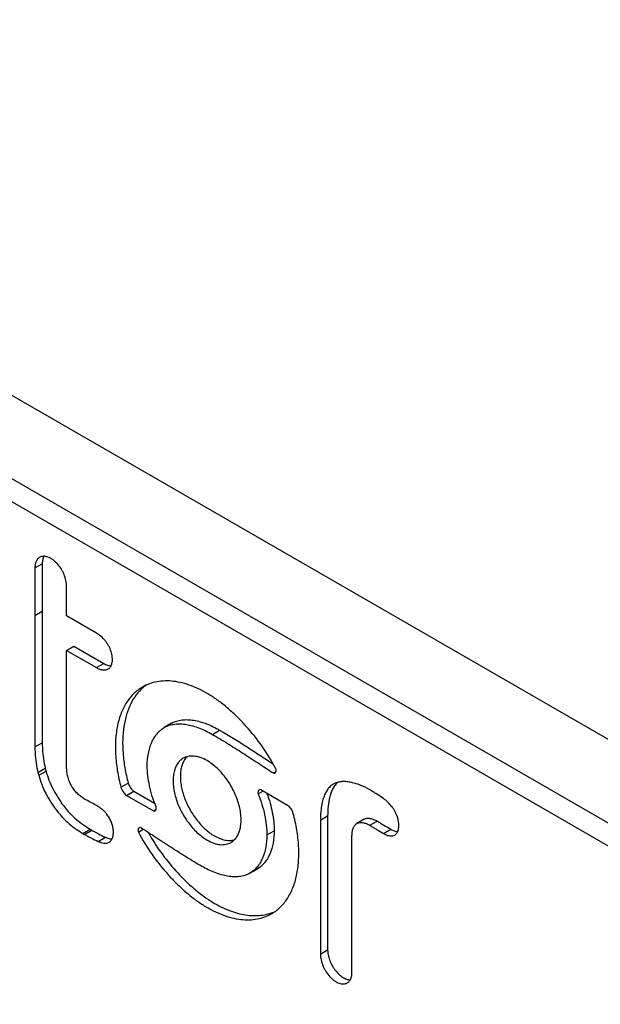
# Model space of a CAD drawing. Extents: x 167 to 469, y 389 to 524.
# Tile 14 of 21: x 402.09 to 407.71, y 439.4 to 448.93. Entities that reach past the tile are written whole.
import ezdxf

# ---------------------------------------------------------------- set-up
doc = ezdxf.new("R2010")
doc.units = 0
doc.header["$MEASUREMENT"] = 0
doc.layers.get('0').update_dxf_attribs({"lineweight": 0})

msp = doc.modelspace()

# ---------------------------------------------------------------- linework, layer by layer
at = {"color": 18, "lineweight": 25, "true_color": 0x000000}
for p, q in [((419.4487, 435.2284), (395.7156, 448.9304)), ((419.1013, 434.6196), (395.3682, 448.3216)), ((418.9082, 434.5082), (395.5613, 447.9873)), ((402.2383, 443.6234), (402.309, 443.6642)), ((402.309, 443.6642), (402.309, 443.2051)), ((402.2383, 443.6234), (402.2383, 443.1643)), ((402.5447, 443.1594), (402.5447, 443.4465)), ((402.2383, 443.1643), (402.309, 443.2051)), ((402.309, 443.2051), (402.309, 441.9317)), ((402.2383, 443.1643), (402.2383, 441.8909)), ((402.8331, 442.9929), (402.5447, 443.1594)), ((402.5447, 442.8252), (402.6154, 442.866)), ((402.5447, 441.6895), (402.5447, 442.8252)), ((402.5447, 442.8252), (402.8331, 442.6587)), ((402.6154, 442.866), (402.9038, 442.6995)), ((402.8331, 442.6587), (402.9038, 442.6995)), ((403.2862, 442.4658), (403.2851, 442.4648)), ((403.2862, 442.4658), (403.2851, 442.4648)), ((403.5608, 442.1201), (403.4901, 442.0793)), ((403.9553, 442.0126), (404.026, 442.0534)), ((402.2383, 441.8909), (402.309, 441.9317)), ((402.2674, 441.6429), (402.3381, 441.6837)), ((402.2746, 441.6162), (402.3453, 441.657)), ((404.5443, 441.6389), (404.5713, 441.6545)), ((403.0701, 441.5001), (403.1408, 441.5409)), ((404.6835, 441.3248), (404.4234, 441.475)), ((403.125, 441.4223), (403.1958, 441.4631)), ((403.125, 441.4223), (403.3851, 441.2721)), ((403.1958, 441.4631), (403.3957, 441.3477)), ((404.3983, 441.437), (404.4438, 441.4632)), ((403.3851, 441.2721), (403.4113, 441.2873)), ((402.944, 441.2249), (402.9347, 441.2386)), ((405.0003, 441.1817), (405.071, 441.2226)), ((405.071, 441.2226), (405.071, 439.9262)), ((405.4244, 441.191), (405.3537, 441.1502)), ((402.7027, 441.0531), (402.7734, 441.0939)), ((402.7734, 441.0939), (402.7885, 441.0845)), ((403.2394, 441.0667), (403.2861, 441.0937)), ((405.0003, 441.1817), (405.0003, 439.8853)), ((405.4798, 441.1322), (405.5506, 441.1731)), ((405.6111, 441.0528), (405.6818, 441.0936)), ((402.7027, 441.0531), (402.7178, 441.0437)), ((402.7178, 441.0437), (402.7885, 441.0845)), ((402.849, 440.9767), (402.9198, 441.0175)), ((404.4832, 441.0393), (404.5539, 441.0801)), ((405.3067, 439.7084), (405.3067, 441.0293)), ((404.3184, 440.6679), (404.3892, 440.7087)), ((404.5261, 440.2839), (404.5316, 440.2858)), ((405.0003, 439.8853), (405.071, 439.9262))]:
    msp.add_line(p, q, dxfattribs=at)
for points in [[(404.5443, 441.6389), (404.5523, 441.6362), (404.5598, 441.6383)], [(404.4234, 441.475), (404.4155, 441.4772), (404.4082, 441.4751)], [(403.3851, 441.2721), (403.393, 441.2699), (403.4003, 441.272)], [(403.2642, 441.1082), (403.2562, 441.1109), (403.2487, 441.1089)]]:
    msp.add_lwpolyline(points, dxfattribs=at)
for points, knots in [([(402.284, 443.7269), (402.2766, 443.7226), (402.27, 443.7168), (402.2645, 443.7101), (402.2585, 443.7029), (402.2538, 443.6948), (402.2501, 443.6863), (402.2461, 443.6769), (402.2432, 443.667), (402.2413, 443.6569), (402.2392, 443.6458), (402.2383, 443.6346), (402.2383, 443.6234)], [0, 0, 0, 0, 1, 1, 1, 2, 2, 2, 3, 3, 3, 4, 4, 4, 4]), ([(402.5447, 443.4465), (402.5447, 443.4649), (402.5423, 443.4833), (402.5384, 443.5013), (402.534, 443.5214), (402.5278, 443.5409), (402.52, 443.5599), (402.516, 443.5697), (402.5115, 443.5794), (402.5066, 443.5888), (402.5017, 443.5983), (402.4964, 443.6075), (402.4906, 443.6165), (402.4794, 443.6341), (402.4665, 443.6508), (402.4522, 443.6661), (402.4454, 443.6734), (402.4383, 443.6804), (402.4308, 443.687), (402.4237, 443.6933), (402.4163, 443.6992), (402.4085, 443.7047), (402.4012, 443.7099), (402.3937, 443.7146), (402.3858, 443.7188), (402.3786, 443.7227), (402.371, 443.726), (402.3633, 443.7288), (402.3561, 443.7314), (402.3488, 443.7334), (402.3413, 443.7348), (402.3345, 443.736), (402.3275, 443.7366), (402.3205, 443.7365), (402.314, 443.7363), (402.3075, 443.7355), (402.3012, 443.7339), (402.2952, 443.7323), (402.2893, 443.73), (402.284, 443.7269)], [0, 0, 0, 0, 1, 1, 1, 2, 2, 2, 3, 3, 3, 4, 4, 4, 5, 5, 5, 6, 6, 6, 7, 7, 7, 8, 8, 8, 9, 9, 9, 10, 10, 10, 11, 11, 11, 12, 12, 12, 13, 13, 13, 13]), ([(402.3254, 443.7365), (402.3197, 443.7262), (402.3158, 443.7149), (402.3132, 443.7034), (402.3103, 443.6905), (402.309, 443.6773), (402.309, 443.6642)], [0, 0, 0, 0, 1, 1, 1, 2, 2, 2, 2]), ([(402.9477, 442.6452), (402.9528, 442.6481), (402.9575, 442.6518), (402.9617, 442.656), (402.9661, 442.6604), (402.9698, 442.6654), (402.9729, 442.6708), (402.9763, 442.6765), (402.979, 442.6827), (402.981, 442.6891), (402.9833, 442.696), (402.9849, 442.7032), (402.986, 442.7105), (402.9872, 442.7183), (402.9877, 442.7263), (402.9879, 442.7343), (402.988, 442.7428), (402.9876, 442.7513), (402.9867, 442.7599), (402.9849, 442.7783), (402.9809, 442.7966), (402.9753, 442.8143), (402.9723, 442.8237), (402.9688, 442.833), (402.9649, 442.8421), (402.9609, 442.8514), (402.9564, 442.8605), (402.9516, 442.8694), (402.9467, 442.8783), (402.9413, 442.887), (402.9356, 442.8955), (402.9299, 442.9038), (402.9238, 442.912), (402.9173, 442.9198), (402.9049, 442.9349), (402.8912, 442.949), (402.8763, 442.9618), (402.8629, 442.9734), (402.8485, 442.984), (402.8331, 442.9929)], [0, 0, 0, 0, 1, 1, 1, 2, 2, 2, 3, 3, 3, 4, 4, 4, 5, 5, 5, 6, 6, 6, 7, 7, 7, 8, 8, 8, 9, 9, 9, 10, 10, 10, 11, 11, 11, 12, 12, 12, 13, 13, 13, 13]), ([(402.8331, 442.6587), (402.843, 442.653), (402.8534, 442.648), (402.8643, 442.6441), (402.8741, 442.6406), (402.8844, 442.6379), (402.8948, 442.6366), (402.9042, 442.6354), (402.9138, 442.6352), (402.9231, 442.6367), (402.9275, 442.6374), (402.9318, 442.6384), (402.936, 442.6398), (402.94, 442.6412), (402.944, 442.643), (402.9477, 442.6452)], [0, 0, 0, 0, 1, 1, 1, 2, 2, 2, 3, 3, 3, 4, 4, 4, 5, 5, 5, 5]), ([(402.9038, 442.6995), (402.9154, 442.6928), (402.9277, 442.6871), (402.9405, 442.683), (402.952, 442.6794), (402.964, 442.6769), (402.976, 442.6765)], [0, 0, 0, 0, 1, 1, 1, 2, 2, 2, 2]), ([(404.5692, 441.6804), (404.5301, 441.7555), (404.4857, 441.8278), (404.437, 441.8971), (404.3889, 441.9655), (404.3367, 442.031), (404.2808, 442.0931), (404.2537, 442.1233), (404.2257, 442.1526), (404.1968, 442.181), (404.1688, 442.2086), (404.14, 442.2353), (404.1102, 442.2609), (404.0816, 442.2856), (404.0521, 442.3094), (404.0217, 442.3319), (403.9927, 442.3535), (403.9628, 442.3739), (403.9321, 442.393), (403.8752, 442.4283), (403.8152, 442.4589), (403.7525, 442.4824), (403.7237, 442.4932), (403.6943, 442.5025), (403.6645, 442.51), (403.6364, 442.517), (403.6078, 442.5224), (403.579, 442.5258), (403.5518, 442.529), (403.5244, 442.5304), (403.497, 442.5296), (403.471, 442.5289), (403.445, 442.5263), (403.4194, 442.5215), (403.3947, 442.517), (403.3703, 442.5104), (403.3467, 442.5018), (403.3236, 442.4933), (403.3012, 442.4829), (403.2799, 442.4706)], [0, 0, 0, 0, 1, 1, 1, 2, 2, 2, 3, 3, 3, 4, 4, 4, 5, 5, 5, 6, 6, 6, 7, 7, 7, 8, 8, 8, 9, 9, 9, 10, 10, 10, 11, 11, 11, 12, 12, 12, 13, 13, 13, 13]), ([(403.2799, 442.4706), (403.2496, 442.4532), (403.2215, 442.4318), (403.1963, 442.4075), (403.1701, 442.3822), (403.147, 442.3539), (403.1271, 442.3235), (403.1059, 442.291), (403.0883, 442.2562), (403.0739, 442.2202), (403.0583, 442.1812), (403.0466, 442.1407), (403.0378, 442.0997), (403.0283, 442.0551), (403.0223, 442.0099), (403.0192, 441.9645), (403.0158, 441.9155), (403.0158, 441.8664), (403.0184, 441.8174), (403.0212, 441.7651), (403.0271, 441.713), (403.0355, 441.6614), (403.0444, 441.6071), (403.056, 441.5532), (403.0701, 441.5001)], [0, 0, 0, 0, 1, 1, 1, 2, 2, 2, 3, 3, 3, 4, 4, 4, 5, 5, 5, 6, 6, 6, 7, 7, 7, 8, 8, 8, 8]), ([(403.2851, 442.4648), (403.2606, 442.4437), (403.2384, 442.4198), (403.2188, 442.394), (403.1981, 442.3668), (403.1803, 442.3375), (403.1651, 442.307), (403.1489, 442.2743), (403.1357, 442.24), (403.1251, 442.2051), (403.1137, 442.1675), (403.1053, 442.129), (403.0992, 442.0901), (403.0928, 442.0484), (403.0891, 442.0062), (403.0878, 441.964), (403.0864, 441.9189), (403.0876, 441.8738), (403.091, 441.8288), (403.0947, 441.7812), (403.1007, 441.7339), (403.1088, 441.6869), (403.1173, 441.6378), (403.128, 441.589), (403.1408, 441.5409)], [0, 0, 0, 0, 1, 1, 1, 2, 2, 2, 3, 3, 3, 4, 4, 4, 5, 5, 5, 6, 6, 6, 7, 7, 7, 8, 8, 8, 8]), ([(403.5608, 442.1201), (403.5758, 442.1287), (403.5919, 442.1357), (403.6084, 442.141), (403.6254, 442.1465), (403.643, 442.1501), (403.6607, 442.1523), (403.6794, 442.1546), (403.6982, 442.1553), (403.717, 442.1547), (403.7368, 442.154), (403.7566, 442.1519), (403.7762, 442.1486), (403.7969, 442.1452), (403.8174, 442.1405), (403.8376, 442.1348), (403.8588, 442.1289), (403.8797, 442.1219), (403.9002, 442.114), (403.9437, 442.0973), (403.9857, 442.0767), (404.026, 442.0534)], [0, 0, 0, 0, 1, 1, 1, 2, 2, 2, 3, 3, 3, 4, 4, 4, 5, 5, 5, 6, 6, 6, 7, 7, 7, 7]), ([(403.3253, 441.7078), (403.3253, 441.7481), (403.3287, 441.7885), (403.3363, 441.8281), (403.3432, 441.8643), (403.3536, 441.9), (403.3683, 441.9337), (403.3752, 441.9494), (403.383, 441.9647), (403.3918, 441.9793), (403.4002, 441.9933), (403.4096, 442.0067), (403.42, 442.0192), (403.43, 442.0313), (403.441, 442.0426), (403.4529, 442.0528), (403.4644, 442.0627), (403.4769, 442.0716), (403.4901, 442.0793)], [0, 0, 0, 0, 1, 1, 1, 2, 2, 2, 3, 3, 3, 4, 4, 4, 5, 5, 5, 6, 6, 6, 6]), ([(403.4901, 442.0793), (403.5051, 442.0879), (403.5212, 442.0949), (403.5377, 442.1002), (403.5547, 442.1056), (403.5723, 442.1093), (403.59, 442.1115), (403.6087, 442.1138), (403.6275, 442.1145), (403.6462, 442.1138), (403.6661, 442.1132), (403.6859, 442.111), (403.7055, 442.1078), (403.7262, 442.1044), (403.7467, 442.0997), (403.7669, 442.094), (403.7881, 442.0881), (403.809, 442.081), (403.8295, 442.0731), (403.873, 442.0564), (403.915, 442.0359), (403.9553, 442.0126)], [0, 0, 0, 0, 1, 1, 1, 2, 2, 2, 3, 3, 3, 4, 4, 4, 5, 5, 5, 6, 6, 6, 7, 7, 7, 7]), ([(404.026, 442.0534), (404.1138, 442.0028), (404.2, 441.9493), (404.2854, 441.8948), (404.3287, 441.8671), (404.3719, 441.8391), (404.4149, 441.811), (404.4581, 441.7829), (404.5013, 441.7546), (404.5444, 441.7263)], [0, 0, 0, 0, 1, 1, 1, 2, 2, 2, 3, 3, 3, 3]), ([(403.9553, 442.0126), (404.0049, 441.984), (404.054, 441.9544), (404.1027, 441.9243), (404.1521, 441.8938), (404.2012, 441.8627), (404.25, 441.8313), (404.2992, 441.7996), (404.3482, 441.7676), (404.3972, 441.7356), (404.4463, 441.7035), (404.4954, 441.6713), (404.5443, 441.6389)], [0, 0, 0, 0, 1, 1, 1, 2, 2, 2, 3, 3, 3, 4, 4, 4, 4]), ([(402.2383, 441.8909), (402.2383, 441.871), (402.2388, 441.8512), (402.2399, 441.8314), (402.2434, 441.7679), (402.2525, 441.7046), (402.2674, 441.6429)], [0, 0, 0, 0, 1, 1, 1, 2, 2, 2, 2]), ([(402.309, 441.9317), (402.309, 441.9119), (402.3095, 441.892), (402.3106, 441.8722), (402.3141, 441.8088), (402.3232, 441.7454), (402.3381, 441.6837)], [0, 0, 0, 0, 1, 1, 1, 2, 2, 2, 2]), ([(403.6727, 441.7806), (403.6614, 441.7741), (403.6509, 441.7661), (403.6414, 441.757), (403.6316, 441.7476), (403.6229, 441.7368), (403.6155, 441.7254), (403.6074, 441.7129), (403.6008, 441.6994), (403.5954, 441.6855), (403.5895, 441.6702), (403.5851, 441.6542), (403.5819, 441.6381), (403.5784, 441.6204), (403.5763, 441.6023), (403.5754, 441.5843), (403.5745, 441.5647), (403.5749, 441.5451), (403.5765, 441.5255), (403.5782, 441.5047), (403.5811, 441.4841), (403.585, 441.4636), (403.5891, 441.4422), (403.5943, 441.4211), (403.6005, 441.4003), (403.6067, 441.3791), (403.614, 441.3582), (403.6222, 441.3377), (403.6305, 441.3169), (403.6397, 441.2965), (403.6497, 441.2765), (403.6598, 441.2564), (403.6707, 441.2368), (403.6824, 441.2176), (403.694, 441.1985), (403.7064, 441.1799), (403.7196, 441.1618), (403.7327, 441.144), (403.7465, 441.1266), (403.7611, 441.11), (403.7754, 441.0937), (403.7906, 441.078), (403.8064, 441.0631), (403.8218, 441.0487), (403.8378, 441.035), (403.8546, 441.0223), (403.8705, 441.0103), (403.887, 440.9991), (403.9043, 440.9891)], [0, 0, 0, 0, 1, 1, 1, 2, 2, 2, 3, 3, 3, 4, 4, 4, 5, 5, 5, 6, 6, 6, 7, 7, 7, 8, 8, 8, 9, 9, 9, 10, 10, 10, 11, 11, 11, 12, 12, 12, 13, 13, 13, 14, 14, 14, 15, 15, 15, 16, 16, 16, 16]), ([(403.7107, 441.7964), (403.7016, 441.7875), (403.6935, 441.7774), (403.6865, 441.7667), (403.679, 441.7551), (403.6727, 441.7427), (403.6675, 441.7298), (403.6618, 441.7157), (403.6575, 441.7011), (403.6542, 441.6862), (403.6505, 441.67), (403.6482, 441.6535), (403.6469, 441.6369), (403.6455, 441.619), (403.6453, 441.601), (403.6462, 441.583), (403.647, 441.5639), (403.6491, 441.5448), (403.652, 441.5259), (403.6551, 441.5061), (403.6591, 441.4864), (403.6641, 441.467), (403.6691, 441.4471), (403.6751, 441.4274), (403.6819, 441.4081), (403.6956, 441.3687), (403.7128, 441.3305), (403.7327, 441.2938), (403.7527, 441.257), (403.7754, 441.2218), (403.8008, 441.1886), (403.8134, 441.1722), (403.8266, 441.1564), (403.8404, 441.1412), (403.8541, 441.1262), (403.8684, 441.1118), (403.8833, 441.0981), (403.8978, 441.0849), (403.9129, 441.0724), (403.9286, 441.0607), (403.9435, 441.0496), (403.9589, 441.0392), (403.975, 441.03)], [0, 0, 0, 0, 1, 1, 1, 2, 2, 2, 3, 3, 3, 4, 4, 4, 5, 5, 5, 6, 6, 6, 7, 7, 7, 8, 8, 8, 9, 9, 9, 10, 10, 10, 11, 11, 11, 12, 12, 12, 13, 13, 13, 14, 14, 14, 14]), ([(403.9043, 441.758), (403.8835, 441.7699), (403.8617, 441.7802), (403.839, 441.788), (403.8286, 441.7915), (403.818, 441.7945), (403.8073, 441.7969), (403.7973, 441.7991), (403.7872, 441.8008), (403.7769, 441.8017), (403.7583, 441.8034), (403.7394, 441.8027), (403.7211, 441.7989), (403.7125, 441.7971), (403.7041, 441.7947), (403.6959, 441.7916), (403.6879, 441.7886), (403.6801, 441.7849), (403.6727, 441.7806)], [0, 0, 0, 0, 1, 1, 1, 2, 2, 2, 3, 3, 3, 4, 4, 4, 5, 5, 5, 6, 6, 6, 6]), ([(404.1359, 440.9666), (404.1472, 440.9731), (404.1578, 440.9811), (404.1672, 440.9901), (404.177, 440.9996), (404.1857, 441.0103), (404.1931, 441.0218), (404.2012, 441.0344), (404.2078, 441.0478), (404.2131, 441.0617), (404.2191, 441.0771), (404.2235, 441.093), (404.2267, 441.1091), (404.2302, 441.1269), (404.2322, 441.1449), (404.2331, 441.1629), (404.2341, 441.1825), (404.2336, 441.2021), (404.232, 441.2217), (404.2303, 441.2425), (404.2274, 441.2632), (404.2235, 441.2837), (404.2194, 441.305), (404.2142, 441.3261), (404.2081, 441.3469), (404.2018, 441.3681), (404.1945, 441.389), (404.1863, 441.4095), (404.178, 441.4303), (404.1688, 441.4507), (404.1588, 441.4707), (404.1487, 441.4907), (404.1378, 441.5104), (404.1261, 441.5296), (404.1145, 441.5487), (404.1021, 441.5673), (404.0889, 441.5854), (404.0759, 441.6033), (404.062, 441.6206), (404.0474, 441.6372), (404.0331, 441.6536), (404.018, 441.6693), (404.0021, 441.6841), (403.9867, 441.6985), (403.9707, 441.7122), (403.9539, 441.7249), (403.938, 441.7369), (403.9215, 441.748), (403.9043, 441.758)], [0, 0, 0, 0, 1, 1, 1, 2, 2, 2, 3, 3, 3, 4, 4, 4, 5, 5, 5, 6, 6, 6, 7, 7, 7, 8, 8, 8, 9, 9, 9, 10, 10, 10, 11, 11, 11, 12, 12, 12, 13, 13, 13, 14, 14, 14, 15, 15, 15, 16, 16, 16, 16]), ([(402.3381, 441.6837), (402.3393, 441.6793), (402.3403, 441.6748), (402.3415, 441.6704), (402.3427, 441.6659), (402.3441, 441.6615), (402.3453, 441.657)], [0, 0, 0, 0, 1, 1, 1, 2, 2, 2, 2]), ([(402.7178, 441.3867), (402.7058, 441.3936), (402.6943, 441.4014), (402.6832, 441.4099), (402.6712, 441.419), (402.6598, 441.429), (402.6491, 441.4395), (402.6378, 441.4506), (402.6272, 441.4624), (402.6175, 441.4749), (402.6076, 441.4877), (402.5986, 441.5012), (402.5906, 441.5153), (402.5827, 441.5295), (402.5758, 441.5442), (402.5699, 441.5594), (402.5641, 441.5741), (402.5592, 441.5893), (402.5554, 441.6046), (402.5535, 441.612), (402.5519, 441.6195), (402.5505, 441.627), (402.5492, 441.6341), (402.5481, 441.6414), (402.5473, 441.6486), (402.5469, 441.6521), (402.5465, 441.6556), (402.5462, 441.6591), (402.546, 441.6625), (402.5458, 441.6659), (402.5456, 441.6693), (402.5454, 441.6727), (402.5453, 441.6761), (402.5451, 441.6794), (402.5451, 441.6811), (402.545, 441.6828), (402.5449, 441.6845), (402.5449, 441.6853), (402.5449, 441.6861), (402.5448, 441.687), (402.5448, 441.6878), (402.5447, 441.6887), (402.5447, 441.6895)], [0, 0, 0, 0, 1, 1, 1, 2, 2, 2, 3, 3, 3, 4, 4, 4, 5, 5, 5, 6, 6, 6, 7, 7, 7, 8, 8, 8, 9, 9, 9, 10, 10, 10, 11, 11, 11, 12, 12, 12, 13, 13, 13, 14, 14, 14, 14]), ([(403.4102, 441.3101), (403.3967, 441.3435), (403.3846, 441.3775), (403.374, 441.412), (403.3636, 441.4457), (403.3547, 441.4797), (403.3474, 441.5141), (403.3403, 441.547), (403.3348, 441.5802), (403.3309, 441.6137), (403.3273, 441.6449), (403.3253, 441.6764), (403.3253, 441.7078)], [0, 0, 0, 0, 1, 1, 1, 2, 2, 2, 3, 3, 3, 4, 4, 4, 4]), ([(404.5598, 441.6383), (404.5627, 441.6399), (404.5651, 441.6425), (404.5671, 441.6453), (404.5692, 441.6485), (404.5707, 441.652), (404.5717, 441.6557), (404.5727, 441.6597), (404.5731, 441.6639), (404.5727, 441.668), (404.5723, 441.6723), (404.5711, 441.6766), (404.5692, 441.6804)], [0, 0, 0, 0, 1, 1, 1, 2, 2, 2, 3, 3, 3, 4, 4, 4, 4]), ([(402.2674, 441.6429), (402.2686, 441.6385), (402.2696, 441.634), (402.2708, 441.6296), (402.272, 441.6251), (402.2734, 441.6206), (402.2746, 441.6162)], [0, 0, 0, 0, 1, 1, 1, 2, 2, 2, 2]), ([(402.2746, 441.6162), (402.2826, 441.5868), (402.2924, 441.5579), (402.3035, 441.5295), (402.3152, 441.4998), (402.3285, 441.4708), (402.3429, 441.4423), (402.3577, 441.4134), (402.3737, 441.3851), (402.391, 441.3576), (402.4082, 441.3303), (402.4265, 441.3038), (402.4461, 441.2783), (402.465, 441.2537), (402.485, 441.2299), (402.5064, 441.2074), (402.5265, 441.1862), (402.5479, 441.1661), (402.5702, 441.1471), (402.5913, 441.1292), (402.6134, 441.1122), (402.6361, 441.0963), (402.6578, 441.0811), (402.68, 441.0667), (402.7027, 441.0531)], [0, 0, 0, 0, 1, 1, 1, 2, 2, 2, 3, 3, 3, 4, 4, 4, 5, 5, 5, 6, 6, 6, 7, 7, 7, 8, 8, 8, 8]), ([(402.3453, 441.657), (402.3533, 441.6276), (402.3631, 441.5987), (402.3742, 441.5704), (402.386, 441.5407), (402.3992, 441.5116), (402.4136, 441.4832), (402.4284, 441.4542), (402.4444, 441.4259), (402.4617, 441.3984), (402.4789, 441.3711), (402.4972, 441.3446), (402.5168, 441.3191), (402.5357, 441.2945), (402.5557, 441.2707), (402.5771, 441.2483), (402.5972, 441.227), (402.6186, 441.2069), (402.6409, 441.188), (402.6621, 441.17), (402.6841, 441.1531), (402.7068, 441.1371), (402.7285, 441.1219), (402.7507, 441.1075), (402.7734, 441.0939)], [0, 0, 0, 0, 1, 1, 1, 2, 2, 2, 3, 3, 3, 4, 4, 4, 5, 5, 5, 6, 6, 6, 7, 7, 7, 8, 8, 8, 8]), ([(403.0701, 441.5001), (403.0721, 441.4923), (403.0752, 441.4847), (403.0787, 441.4775), (403.0826, 441.4697), (403.087, 441.4623), (403.092, 441.4552), (403.0968, 441.4483), (403.1021, 441.4418), (403.108, 441.4359), (403.1131, 441.4307), (403.1188, 441.4259), (403.125, 441.4223)], [0, 0, 0, 0, 1, 1, 1, 2, 2, 2, 3, 3, 3, 4, 4, 4, 4]), ([(403.1408, 441.5409), (403.1429, 441.5331), (403.1459, 441.5256), (403.1494, 441.5183), (403.1533, 441.5105), (403.1577, 441.5031), (403.1627, 441.496), (403.1675, 441.4892), (403.1728, 441.4827), (403.1787, 441.4767), (403.1838, 441.4715), (403.1895, 441.4667), (403.1958, 441.4631)], [0, 0, 0, 0, 1, 1, 1, 2, 2, 2, 3, 3, 3, 4, 4, 4, 4]), ([(404.4082, 441.4751), (404.4027, 441.4719), (404.399, 441.466), (404.3972, 441.4596), (404.395, 441.4521), (404.3955, 441.444), (404.3983, 441.437)], [0, 0, 0, 0, 1, 1, 1, 2, 2, 2, 2]), ([(405.1266, 441.5311), (405.1151, 441.5245), (405.1045, 441.5163), (405.0949, 441.507), (405.0849, 441.4974), (405.0761, 441.4867), (405.0683, 441.4752), (405.0599, 441.463), (405.0527, 441.4501), (405.0465, 441.4367), (405.0397, 441.4224), (405.034, 441.4076), (405.0292, 441.3926), (405.024, 441.3766), (405.0197, 441.3603), (405.0162, 441.3439), (405.0124, 441.3267), (405.0095, 441.3093), (405.0072, 441.2919), (405.0024, 441.2554), (405.0003, 441.2185), (405.0003, 441.1817)], [0, 0, 0, 0, 1, 1, 1, 2, 2, 2, 3, 3, 3, 4, 4, 4, 5, 5, 5, 6, 6, 6, 7, 7, 7, 7]), ([(405.1649, 441.5471), (405.1472, 441.5299), (405.1331, 441.509), (405.1218, 441.4869), (405.1156, 441.4749), (405.1103, 441.4625), (405.1056, 441.4498), (405.1006, 441.4364), (405.0963, 441.4227), (405.0927, 441.4089), (405.0848, 441.3794), (405.0796, 441.3492), (405.0762, 441.3189), (405.0726, 441.2869), (405.071, 441.2547), (405.071, 441.2226)], [0, 0, 0, 0, 1, 1, 1, 2, 2, 2, 3, 3, 3, 4, 4, 4, 5, 5, 5, 5]), ([(405.4798, 441.4752), (405.4492, 441.4929), (405.4173, 441.5086), (405.3844, 441.5216), (405.3686, 441.5278), (405.3527, 441.5333), (405.3365, 441.5381), (405.321, 441.5426), (405.3054, 441.5465), (405.2895, 441.5494), (405.2746, 441.5521), (405.2595, 441.554), (405.2443, 441.5549), (405.2301, 441.5557), (405.2158, 441.5555), (405.2016, 441.554), (405.1882, 441.5527), (405.1749, 441.5502), (405.1621, 441.5463), (405.1497, 441.5426), (405.1378, 441.5375), (405.1266, 441.5311)], [0, 0, 0, 0, 1, 1, 1, 2, 2, 2, 3, 3, 3, 4, 4, 4, 5, 5, 5, 6, 6, 6, 7, 7, 7, 7]), ([(405.6111, 441.3907), (405.5896, 441.4058), (405.5677, 441.4201), (405.5455, 441.4341), (405.5346, 441.441), (405.5236, 441.4479), (405.5127, 441.4547), (405.5017, 441.4616), (405.4908, 441.4684), (405.4798, 441.4752)], [0, 0, 0, 0, 1, 1, 1, 2, 2, 2, 3, 3, 3, 3]), ([(402.9347, 441.2386), (402.927, 441.2486), (402.9188, 441.2582), (402.91, 441.2672), (402.9016, 441.2757), (402.8927, 441.2837), (402.8833, 441.2911), (402.8745, 441.298), (402.8653, 441.3044), (402.8558, 441.3104), (402.8468, 441.3162), (402.8375, 441.3217), (402.8282, 441.327), (402.81, 441.3373), (402.7915, 441.3469), (402.773, 441.3568), (402.7546, 441.3666), (402.7362, 441.3767), (402.7178, 441.3867)], [0, 0, 0, 0, 1, 1, 1, 2, 2, 2, 3, 3, 3, 4, 4, 4, 5, 5, 5, 6, 6, 6, 6]), ([(404.3983, 441.437), (404.4118, 441.4036), (404.4239, 441.3696), (404.4345, 441.3351), (404.4449, 441.3015), (404.4538, 441.2674), (404.4612, 441.233), (404.4682, 441.2001), (404.4738, 441.1669), (404.4776, 441.1335), (404.4812, 441.1022), (404.4832, 441.0707), (404.4832, 441.0393)], [0, 0, 0, 0, 1, 1, 1, 2, 2, 2, 3, 3, 3, 4, 4, 4, 4]), ([(404.4835, 441.4403), (404.4948, 441.4097), (404.5048, 441.3788), (404.5136, 441.3474), (404.5222, 441.317), (404.5296, 441.2862), (404.5357, 441.2551), (404.5415, 441.2254), (404.5462, 441.1954), (404.5493, 441.1653), (404.5523, 441.137), (404.5539, 441.1086), (404.5539, 441.0801)], [0, 0, 0, 0, 1, 1, 1, 2, 2, 2, 3, 3, 3, 4, 4, 4, 4]), ([(405.7204, 441.038), (405.7255, 441.0409), (405.7302, 441.0447), (405.7342, 441.049), (405.7385, 441.0535), (405.7421, 441.0587), (405.7451, 441.0641), (405.7483, 441.07), (405.7509, 441.0762), (405.7529, 441.0826), (405.7551, 441.0895), (405.7566, 441.0967), (405.7577, 441.1039), (405.7588, 441.1117), (405.7594, 441.1196), (405.7596, 441.1275), (405.7598, 441.1359), (405.7595, 441.1443), (405.7588, 441.1527), (405.758, 441.1616), (405.7568, 441.1705), (405.7551, 441.1792), (405.7533, 441.1884), (405.7511, 441.1975), (405.7484, 441.2065), (405.7456, 441.2159), (405.7423, 441.2251), (405.7385, 441.2341), (405.7347, 441.2434), (405.7305, 441.2525), (405.7258, 441.2614), (405.7211, 441.2704), (405.716, 441.2791), (405.7104, 441.2876), (405.705, 441.2961), (405.6991, 441.3043), (405.6929, 441.3122), (405.6809, 441.3278), (405.6676, 441.3424), (405.6534, 441.3559), (405.6401, 441.3685), (405.626, 441.3802), (405.6111, 441.3907)], [0, 0, 0, 0, 1, 1, 1, 2, 2, 2, 3, 3, 3, 4, 4, 4, 5, 5, 5, 6, 6, 6, 7, 7, 7, 8, 8, 8, 9, 9, 9, 10, 10, 10, 11, 11, 11, 12, 12, 12, 13, 13, 13, 14, 14, 14, 14]), ([(403.4003, 441.272), (403.4058, 441.2752), (403.4095, 441.2811), (403.4114, 441.2875), (403.4136, 441.295), (403.4131, 441.3031), (403.4102, 441.3101)], [0, 0, 0, 0, 1, 1, 1, 2, 2, 2, 2]), ([(404.7385, 441.2471), (404.7364, 441.2548), (404.7334, 441.2624), (404.7298, 441.2696), (404.726, 441.2774), (404.7215, 441.2848), (404.7166, 441.2919), (404.7118, 441.2988), (404.7065, 441.3053), (404.7005, 441.3112), (404.6954, 441.3164), (404.6898, 441.3212), (404.6835, 441.3248)], [0, 0, 0, 0, 1, 1, 1, 2, 2, 2, 3, 3, 3, 4, 4, 4, 4]), ([(402.9558, 440.9684), (402.963, 440.9726), (402.9694, 440.9784), (402.9746, 440.9851), (402.9803, 440.9924), (402.9847, 441.0006), (402.988, 441.0093), (402.9918, 441.0189), (402.9942, 441.0291), (402.9957, 441.0393), (402.9974, 441.0507), (402.9979, 441.0622), (402.9975, 441.0736), (402.997, 441.0861), (402.9955, 441.0985), (402.9931, 441.1107), (402.9905, 441.1239), (402.9869, 441.1368), (402.9825, 441.1494), (402.9778, 441.1627), (402.9722, 441.1757), (402.9658, 441.1882), (402.9593, 441.2009), (402.9521, 441.2132), (402.944, 441.2249)], [0, 0, 0, 0, 1, 1, 1, 2, 2, 2, 3, 3, 3, 4, 4, 4, 5, 5, 5, 6, 6, 6, 7, 7, 7, 8, 8, 8, 8]), ([(404.5287, 440.2765), (404.5589, 440.294), (404.5871, 440.3153), (404.6123, 440.3396), (404.6385, 440.3649), (404.6615, 440.3932), (404.6814, 440.4237), (404.7026, 440.4561), (404.7202, 440.4909), (404.7346, 440.5269), (404.7502, 440.5659), (404.762, 440.6064), (404.7707, 440.6474), (404.7803, 440.692), (404.7862, 440.7372), (404.7894, 440.7826), (404.7927, 440.8316), (404.7928, 440.8808), (404.7901, 440.9297), (404.7873, 440.982), (404.7814, 441.0341), (404.773, 441.0857), (404.7642, 441.14), (404.7525, 441.1939), (404.7385, 441.2471)], [0, 0, 0, 0, 1, 1, 1, 2, 2, 2, 3, 3, 3, 4, 4, 4, 5, 5, 5, 6, 6, 6, 7, 7, 7, 8, 8, 8, 8]), ([(405.4244, 441.191), (405.4284, 441.1933), (405.4327, 441.1952), (405.4372, 441.1966), (405.4418, 441.1981), (405.4465, 441.1991), (405.4513, 441.1997), (405.4564, 441.2003), (405.4615, 441.2005), (405.4666, 441.2003), (405.472, 441.2001), (405.4773, 441.1996), (405.4827, 441.1987), (405.4942, 441.1968), (405.5055, 441.1936), (405.5164, 441.1894), (405.5282, 441.1849), (405.5396, 441.1794), (405.5506, 441.1731)], [0, 0, 0, 0, 1, 1, 1, 2, 2, 2, 3, 3, 3, 4, 4, 4, 5, 5, 5, 6, 6, 6, 6]), ([(403.2487, 441.1089), (403.2458, 441.1072), (403.2434, 441.1047), (403.2415, 441.1018), (403.2393, 441.0987), (403.2378, 441.0951), (403.2368, 441.0914), (403.2358, 441.0874), (403.2354, 441.0833), (403.2358, 441.0791), (403.2362, 441.0748), (403.2374, 441.0706), (403.2394, 441.0667)], [0, 0, 0, 0, 1, 1, 1, 2, 2, 2, 3, 3, 3, 4, 4, 4, 4]), ([(403.8532, 440.7345), (403.8036, 440.7631), (403.7545, 440.7927), (403.7058, 440.8228), (403.6564, 440.8533), (403.6074, 440.8844), (403.5585, 440.9158), (403.5093, 440.9475), (403.4603, 440.9795), (403.4113, 441.0115), (403.3622, 441.0437), (403.3131, 441.0758), (403.2642, 441.1082)], [0, 0, 0, 0, 1, 1, 1, 2, 2, 2, 3, 3, 3, 4, 4, 4, 4]), ([(405.3067, 441.0293), (405.3067, 441.0421), (405.3076, 441.055), (405.3095, 441.0677), (405.3113, 441.0795), (405.314, 441.0912), (405.318, 441.1024), (405.3199, 441.1076), (405.322, 441.1127), (405.3245, 441.1176), (405.3269, 441.1222), (405.3295, 441.1266), (405.3326, 441.1308), (405.3355, 441.1347), (405.3387, 441.1384), (405.3423, 441.1418), (405.3458, 441.145), (405.3496, 441.1478), (405.3537, 441.1502)], [0, 0, 0, 0, 1, 1, 1, 2, 2, 2, 3, 3, 3, 4, 4, 4, 5, 5, 5, 6, 6, 6, 6]), ([(405.3537, 441.1502), (405.3577, 441.1525), (405.362, 441.1544), (405.3665, 441.1558), (405.3711, 441.1573), (405.3758, 441.1582), (405.3806, 441.1588), (405.3857, 441.1595), (405.3908, 441.1596), (405.3959, 441.1595), (405.4012, 441.1593), (405.4066, 441.1587), (405.412, 441.1579), (405.4235, 441.156), (405.4348, 441.1527), (405.4457, 441.1486), (405.4575, 441.1441), (405.4689, 441.1386), (405.4798, 441.1322)], [0, 0, 0, 0, 1, 1, 1, 2, 2, 2, 3, 3, 3, 4, 4, 4, 5, 5, 5, 6, 6, 6, 6]), ([(405.4798, 441.1322), (405.4908, 441.1255), (405.5017, 441.1188), (405.5126, 441.112), (405.5236, 441.1053), (405.5345, 441.0986), (405.5454, 441.0919), (405.5672, 441.0786), (405.589, 441.0655), (405.6111, 441.0528)], [0, 0, 0, 0, 1, 1, 1, 2, 2, 2, 3, 3, 3, 3]), ([(405.5506, 441.1731), (405.5615, 441.1663), (405.5724, 441.1596), (405.5834, 441.1528), (405.5943, 441.1461), (405.6052, 441.1394), (405.6162, 441.1327), (405.6379, 441.1194), (405.6597, 441.1063), (405.6818, 441.0936)], [0, 0, 0, 0, 1, 1, 1, 2, 2, 2, 3, 3, 3, 3]), ([(405.6818, 441.0936), (405.6925, 441.0874), (405.7038, 441.0821), (405.7155, 441.078), (405.7262, 441.0743), (405.7372, 441.0717), (405.7484, 441.0708)], [0, 0, 0, 0, 1, 1, 1, 2, 2, 2, 2]), ([(402.7178, 441.0437), (402.7288, 441.0379), (402.7397, 441.0321), (402.7507, 441.0263), (402.7616, 441.0205), (402.7725, 441.0147), (402.7835, 441.0089), (402.8051, 440.9977), (402.8269, 440.9867), (402.849, 440.9767)], [0, 0, 0, 0, 1, 1, 1, 2, 2, 2, 3, 3, 3, 3]), ([(402.7885, 441.0845), (402.7995, 441.0787), (402.8104, 441.0729), (402.8214, 441.0671), (402.8323, 441.0613), (402.8432, 441.0555), (402.8542, 441.0498), (402.8758, 441.0385), (402.8976, 441.0275), (402.9198, 441.0175)], [0, 0, 0, 0, 1, 1, 1, 2, 2, 2, 3, 3, 3, 3]), ([(402.9198, 441.0175), (402.9303, 441.0127), (402.9412, 441.0087), (402.9524, 441.0056), (402.9628, 441.0028), (402.9734, 441.0008), (402.9841, 441.0003)], [0, 0, 0, 0, 1, 1, 1, 2, 2, 2, 2]), ([(403.2394, 441.0667), (403.2784, 440.9917), (403.3228, 440.9193), (403.3715, 440.85), (403.4196, 440.7816), (403.4719, 440.7161), (403.5278, 440.654), (403.5549, 440.6238), (403.5828, 440.5945), (403.6117, 440.5661), (403.6397, 440.5385), (403.6686, 440.5118), (403.6983, 440.4862), (403.727, 440.4615), (403.7564, 440.4377), (403.7868, 440.4152), (403.8158, 440.3936), (403.8457, 440.3732), (403.8765, 440.3541), (403.9333, 440.3188), (403.9934, 440.2882), (404.056, 440.2647), (404.0848, 440.2539), (404.1142, 440.2446), (404.1441, 440.2371), (404.1722, 440.2301), (404.2007, 440.2247), (404.2295, 440.2213), (404.2567, 440.2181), (404.2841, 440.2168), (404.3115, 440.2175), (404.3376, 440.2182), (404.3636, 440.2208), (404.3892, 440.2256), (404.4139, 440.2302), (404.4382, 440.2367), (404.4618, 440.2453), (404.4849, 440.2538), (404.5074, 440.2642), (404.5287, 440.2765)], [0, 0, 0, 0, 1, 1, 1, 2, 2, 2, 3, 3, 3, 4, 4, 4, 5, 5, 5, 6, 6, 6, 7, 7, 7, 8, 8, 8, 9, 9, 9, 10, 10, 10, 11, 11, 11, 12, 12, 12, 13, 13, 13, 13]), ([(403.3349, 441.0615), (403.3722, 440.9945), (403.4138, 440.9298), (403.4588, 440.8676), (403.5031, 440.8064), (403.5508, 440.7476), (403.6015, 440.6914), (403.6501, 440.6377), (403.7014, 440.5864), (403.7558, 440.5385), (403.7817, 440.5157), (403.8083, 440.4936), (403.8357, 440.4725), (403.862, 440.4522), (403.889, 440.4328), (403.9167, 440.4145), (403.9432, 440.3969), (403.9704, 440.3803), (403.9982, 440.365), (404.0248, 440.3504), (404.0519, 440.3369), (404.0797, 440.3247), (404.1061, 440.3131), (404.133, 440.3027), (404.1603, 440.2937), (404.1863, 440.2852), (404.2127, 440.2779), (404.2394, 440.2722), (404.2648, 440.2668), (404.2904, 440.2628), (404.3162, 440.2605), (404.3407, 440.2583), (404.3654, 440.2576), (404.39, 440.2586), (404.4135, 440.2596), (404.437, 440.2621), (404.4601, 440.2664), (404.4825, 440.2706), (404.5046, 440.2764), (404.5261, 440.2839)], [0, 0, 0, 0, 1, 1, 1, 2, 2, 2, 3, 3, 3, 4, 4, 4, 5, 5, 5, 6, 6, 6, 7, 7, 7, 8, 8, 8, 9, 9, 9, 10, 10, 10, 11, 11, 11, 12, 12, 12, 13, 13, 13, 13]), ([(403.975, 441.03), (403.9918, 441.0203), (404.0093, 441.0117), (404.0275, 441.0047), (404.044, 440.9983), (404.0609, 440.9932), (404.0783, 440.9898), (404.0939, 440.9868), (404.1098, 440.9852), (404.1257, 440.9855), (404.1402, 440.9858), (404.1547, 440.9878), (404.1687, 440.9916)], [0, 0, 0, 0, 1, 1, 1, 2, 2, 2, 3, 3, 3, 4, 4, 4, 4]), ([(404.4832, 441.0393), (404.4832, 440.999), (404.4798, 440.9587), (404.4723, 440.919), (404.4653, 440.8828), (404.455, 440.8471), (404.4402, 440.8134), (404.4334, 440.7977), (404.4256, 440.7824), (404.4167, 440.7678), (404.4083, 440.7538), (404.3989, 440.7404), (404.3885, 440.7279), (404.3785, 440.7158), (404.3676, 440.7046), (404.3557, 440.6943), (404.3441, 440.6844), (404.3316, 440.6755), (404.3184, 440.6679)], [0, 0, 0, 0, 1, 1, 1, 2, 2, 2, 3, 3, 3, 4, 4, 4, 5, 5, 5, 6, 6, 6, 6]), ([(404.5539, 441.0801), (404.5539, 441.0399), (404.5505, 440.9995), (404.543, 440.9598), (404.5361, 440.9236), (404.5257, 440.888), (404.5109, 440.8542), (404.5041, 440.8385), (404.4963, 440.8233), (404.4874, 440.8086), (404.479, 440.7947), (404.4696, 440.7813), (404.4592, 440.7687), (404.4492, 440.7567), (404.4383, 440.7454), (404.4264, 440.7352), (404.4148, 440.7252), (404.4023, 440.7163), (404.3892, 440.7087)], [0, 0, 0, 0, 1, 1, 1, 2, 2, 2, 3, 3, 3, 4, 4, 4, 5, 5, 5, 6, 6, 6, 6]), ([(405.6111, 441.0528), (405.6159, 441.05), (405.6208, 441.0474), (405.6258, 441.045), (405.6307, 441.0427), (405.6357, 441.0406), (405.6407, 441.0387), (405.6479, 441.036), (405.6553, 441.0338), (405.6628, 441.0322), (405.6697, 441.0307), (405.6768, 441.0298), (405.6839, 441.0296), (405.6904, 441.0295), (405.697, 441.03), (405.7033, 441.0314), (405.7093, 441.0328), (405.7151, 441.0349), (405.7204, 441.038)], [0, 0, 0, 0, 1, 1, 1, 2, 2, 2, 3, 3, 3, 4, 4, 4, 5, 5, 5, 6, 6, 6, 6]), ([(402.849, 440.9767), (402.8585, 440.9724), (402.8682, 440.9687), (402.8781, 440.9658), (402.8874, 440.9631), (402.8969, 440.961), (402.9065, 440.96), (402.9152, 440.9591), (402.9241, 440.9591), (402.9328, 440.9605), (402.9409, 440.9618), (402.9488, 440.9644), (402.9558, 440.9684)], [0, 0, 0, 0, 1, 1, 1, 2, 2, 2, 3, 3, 3, 4, 4, 4, 4]), ([(403.9043, 440.9891), (403.925, 440.9772), (403.9469, 440.9669), (403.9696, 440.9592), (403.98, 440.9556), (403.9906, 440.9526), (404.0013, 440.9503), (404.0113, 440.9481), (404.0214, 440.9464), (404.0317, 440.9455), (404.0503, 440.9438), (404.0692, 440.9445), (404.0875, 440.9483), (404.0961, 440.95), (404.1045, 440.9525), (404.1127, 440.9556), (404.1207, 440.9586), (404.1285, 440.9623), (404.1359, 440.9666)], [0, 0, 0, 0, 1, 1, 1, 2, 2, 2, 3, 3, 3, 4, 4, 4, 5, 5, 5, 6, 6, 6, 6]), ([(404.3184, 440.6679), (404.3034, 440.6592), (404.2874, 440.6522), (404.2708, 440.6469), (404.2538, 440.6415), (404.2362, 440.6378), (404.2185, 440.6356), (404.1999, 440.6333), (404.1811, 440.6326), (404.1623, 440.6333), (404.1424, 440.634), (404.1227, 440.6361), (404.1031, 440.6393), (404.0824, 440.6428), (404.0619, 440.6474), (404.0417, 440.6531), (404.0205, 440.659), (403.9996, 440.6661), (403.979, 440.674), (403.9355, 440.6907), (403.8935, 440.7112), (403.8532, 440.7345)], [0, 0, 0, 0, 1, 1, 1, 2, 2, 2, 3, 3, 3, 4, 4, 4, 5, 5, 5, 6, 6, 6, 7, 7, 7, 7]), ([(405.0003, 439.8853), (405.0003, 439.867), (405.0028, 439.8487), (405.0068, 439.8307), (405.0112, 439.8108), (405.0175, 439.7913), (405.0254, 439.7724), (405.0295, 439.7626), (405.034, 439.7529), (405.0389, 439.7435), (405.0439, 439.734), (405.0492, 439.7248), (405.055, 439.7157), (405.0663, 439.698), (405.0791, 439.6812), (405.0934, 439.6658), (405.1001, 439.6584), (405.1072, 439.6514), (405.1147, 439.6447), (405.1217, 439.6384), (405.1291, 439.6324), (405.1368, 439.6269), (405.144, 439.6218), (405.1515, 439.617), (405.1593, 439.6129), (405.1665, 439.6091), (405.174, 439.6058), (405.1817, 439.6032), (405.1888, 439.6007), (405.196, 439.5988), (405.2034, 439.5977), (405.2103, 439.5966), (405.2172, 439.5961), (405.2241, 439.5964), (405.2306, 439.5966), (405.2371, 439.5976), (405.2433, 439.5993), (405.2494, 439.601), (405.2552, 439.6034), (405.2606, 439.6065)], [0, 0, 0, 0, 1, 1, 1, 2, 2, 2, 3, 3, 3, 4, 4, 4, 5, 5, 5, 6, 6, 6, 7, 7, 7, 8, 8, 8, 9, 9, 9, 10, 10, 10, 11, 11, 11, 12, 12, 12, 13, 13, 13, 13]), ([(405.071, 439.9262), (405.071, 439.9106), (405.0728, 439.8949), (405.0758, 439.8796), (405.0791, 439.8626), (405.0839, 439.8459), (405.0897, 439.8296), (405.0959, 439.8125), (405.1034, 439.7959), (405.112, 439.7798), (405.1207, 439.7637), (405.1307, 439.7482), (405.1417, 439.7335), (405.1523, 439.7194), (405.164, 439.706), (405.1767, 439.6936), (405.1884, 439.6822), (405.201, 439.6718), (405.2147, 439.6628), (405.2267, 439.655), (405.2396, 439.6483), (405.2532, 439.6437), (405.2651, 439.6397), (405.2775, 439.6372), (405.29, 439.6371)], [0, 0, 0, 0, 1, 1, 1, 2, 2, 2, 3, 3, 3, 4, 4, 4, 5, 5, 5, 6, 6, 6, 7, 7, 7, 8, 8, 8, 8]), ([(405.2606, 439.6065), (405.268, 439.6108), (405.2746, 439.6165), (405.2802, 439.623), (405.2861, 439.63), (405.2909, 439.638), (405.2947, 439.6464), (405.2988, 439.6556), (405.3017, 439.6653), (405.3037, 439.6753), (405.3058, 439.6862), (405.3067, 439.6973), (405.3067, 439.7084)], [0, 0, 0, 0, 1, 1, 1, 2, 2, 2, 3, 3, 3, 4, 4, 4, 4])]:
    msp.add_open_spline(points, degree=3, knots=knots, dxfattribs=at)
for points in [[(403.3159, 442.4891), (403.3057, 442.4818), (403.2958, 442.474), (403.2862, 442.4658)], [(404.5343, 440.2868), (404.5441, 440.2904), (404.5538, 440.2944), (404.5633, 440.2987)]]:
    msp.add_open_spline(points, degree=3, dxfattribs=at)

doc.saveas('drawing.dxf')
